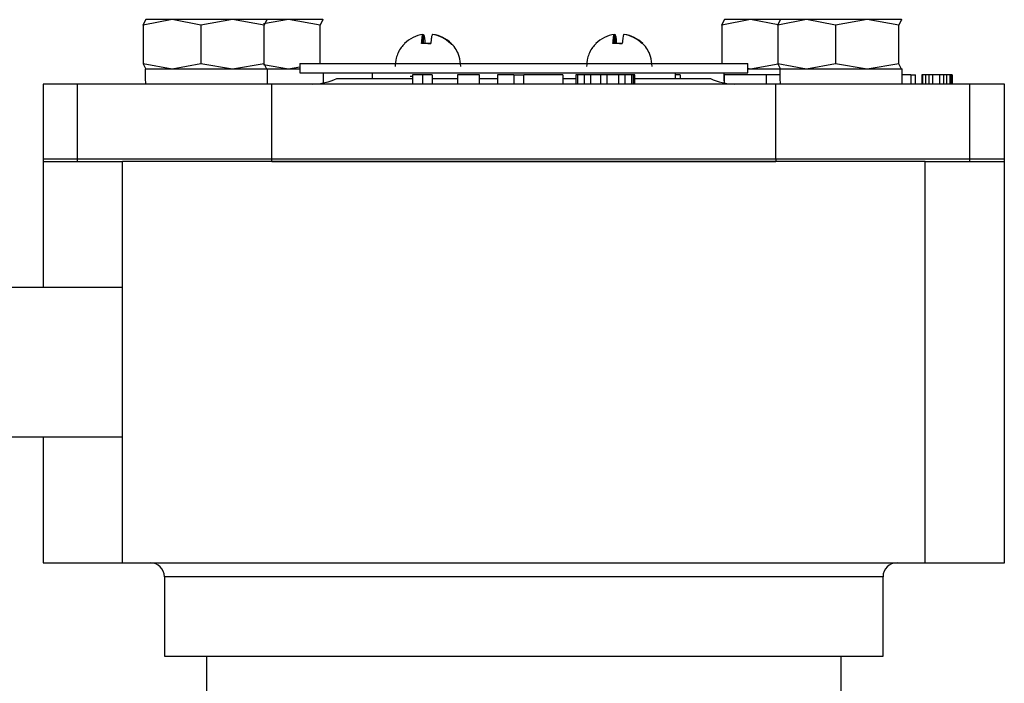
# Model space of a CAD drawing. Header units: millimetres. Extents: x 181 to 1242, y 71 to 1037.
# Tile 25 of 30: x 864 to 969, y 610 to 681. Entities that reach past the tile are written whole.
import ezdxf

# ---------------------------------------------------------------- set-up
doc = ezdxf.new("R2010")
doc.units = ezdxf.units.MM

msp = doc.modelspace()

# ---------------------------------------------------------------- linework, layer by layer
at = {"color": 7, "linetype": 'Continuous', "lineweight": 25}
for p, q in [((880.18, 681.28), (877.09, 680.7)), ((877.09, 680.7), (877.38, 681.28)), ((877.09, 680.7), (877.09, 676.56)), ((877.36, 681.28), (877.34, 681.27)), ((880.18, 681.28), (877.37, 681.28)), ((883.28, 680.7), (880.18, 681.28)), ((886.67, 681.28), (880.18, 681.28)), ((886.67, 681.28), (883.28, 680.7)), ((883.28, 680.7), (883.28, 676.56)), ((890.05, 680.7), (886.67, 681.28)), ((890.34, 681.28), (886.67, 681.28)), ((892.67, 681.28), (889.98, 680.82)), ((890.34, 681.28), (890.05, 680.7)), ((890.05, 676.56), (890.05, 680.7)), ((890.37, 681.2), (890.34, 681.28)), ((890.38, 681.27), (890.36, 681.28)), ((892.67, 681.28), (890.36, 681.28)), ((896.05, 680.7), (892.67, 681.28)), ((896.34, 681.28), (892.67, 681.28)), ((896.34, 681.28), (896.05, 680.7)), ((896.05, 676.58), (896.05, 680.7)), ((896.37, 681.2), (896.34, 681.28)), ((896.38, 681.27), (896.36, 681.28)), ((942.18, 681.28), (939.09, 680.7)), ((939.09, 680.7), (939.38, 681.28)), ((939.09, 680.7), (939.09, 676.58)), ((939.36, 681.28), (939.34, 681.27)), ((942.18, 681.28), (939.37, 681.28)), ((945.11, 680.73), (942.18, 681.28)), ((945.38, 681.28), (942.18, 681.28)), ((948.18, 681.28), (945.09, 680.7)), ((945.09, 680.7), (945.38, 681.28)), ((945.09, 680.7), (945.09, 676.56)), ((945.36, 681.28), (945.34, 681.27)), ((948.18, 681.28), (945.37, 681.28)), ((951.28, 680.7), (948.18, 681.28)), ((954.67, 681.28), (948.18, 681.28)), ((954.67, 681.28), (951.28, 680.7)), ((951.28, 680.7), (951.28, 676.56)), ((958.05, 680.7), (954.67, 681.28)), ((958.34, 681.28), (954.67, 681.28)), ((958.34, 681.28), (958.05, 680.7)), ((958.05, 676.56), (958.05, 680.7)), ((958.37, 681.2), (958.34, 681.28)), ((958.38, 681.27), (958.36, 681.28)), ((907.07, 679.69), (907.14, 679.7)), ((907.07, 678.71), (907.07, 679.7)), ((907.14, 678.72), (907.14, 679.7)), ((908.14, 679.7), (908.14, 679.69)), ((927.57, 679.69), (927.65, 679.7)), ((927.57, 678.71), (927.57, 679.7)), ((927.65, 678.72), (927.65, 679.7)), ((928.65, 679.7), (928.65, 679.69)), ((910.11, 678.71), (910.03, 678.71)), ((930.61, 678.71), (930.54, 678.71)), ((880.18, 675.98), (877.09, 676.56)), ((877.09, 676.56), (877.38, 675.98)), ((883.28, 676.56), (880.18, 675.98)), ((886.67, 675.98), (883.28, 676.56)), ((890.05, 676.56), (886.67, 675.98)), ((892.67, 675.98), (889.98, 676.44)), ((890.34, 675.98), (890.05, 676.56)), ((893.86, 676.58), (893.86, 675.58)), ((893.86, 676.58), (941.86, 676.58)), ((941.86, 675.58), (941.86, 676.58)), ((945.11, 676.52), (942.18, 675.98)), ((948.18, 675.98), (945.09, 676.56)), ((945.09, 676.56), (945.38, 675.98)), ((951.28, 676.56), (948.18, 675.98)), ((954.67, 675.98), (951.28, 676.56)), ((958.05, 676.56), (954.67, 675.98)), ((958.34, 675.98), (958.05, 676.56)), ((877.31, 675.98), (877.31, 675.21)), ((890.41, 675.98), (877.31, 675.98)), ((877.34, 675.99), (877.36, 675.98)), ((890.37, 676.05), (890.34, 675.98)), ((890.36, 675.98), (890.38, 675.99)), ((893.86, 675.98), (890.36, 675.98)), ((890.41, 674.38), (890.41, 675.98)), ((893.86, 676.18), (892.67, 675.98)), ((893.86, 675.58), (941.86, 675.58)), ((896.41, 674.49), (896.41, 675.58)), ((901.61, 675.58), (901.61, 674.98)), ((905.96, 675.38), (905.96, 674.38)), ((907.01, 675.38), (905.96, 675.38)), ((907.01, 675.38), (907.01, 674.38)), ((908.06, 675.38), (907.01, 675.38)), ((908.06, 675.38), (908.06, 674.38)), ((910.77, 675.38), (910.77, 674.38)), ((911.95, 675.38), (910.77, 675.38)), ((913.13, 675.38), (911.95, 675.38)), ((913.13, 674.38), (913.13, 675.38)), ((915.06, 675.38), (915.06, 674.38)), ((916.81, 675.38), (915.06, 675.38)), ((916.81, 675.38), (916.81, 674.38)), ((916.81, 675.38), (917.86, 675.38)), ((922.06, 675.38), (917.86, 675.38)), ((917.86, 674.38), (917.86, 675.38)), ((922.06, 675.38), (922.06, 674.38)), ((923.46, 675.38), (923.46, 674.38)), ((923.63, 675.38), (923.46, 675.38)), ((923.63, 675.38), (923.63, 674.38)), ((924.33, 675.38), (923.63, 675.38)), ((924.33, 675.38), (924.33, 674.38)), ((925.03, 675.38), (924.33, 675.38)), ((925.03, 675.38), (925.03, 674.38)), ((926.08, 675.38), (925.03, 675.38)), ((926.08, 675.38), (926.08, 674.38)), ((926.78, 675.38), (926.08, 675.38)), ((926.78, 675.38), (926.78, 674.38)), ((928.01, 675.38), (926.78, 675.38)), ((928.01, 675.38), (928.01, 674.38)), ((928.71, 675.38), (928.01, 675.38)), ((928.71, 675.38), (928.71, 674.38)), ((929.41, 675.38), (928.71, 675.38)), ((929.41, 675.38), (929.41, 674.38)), ((929.58, 675.38), (929.41, 675.38)), ((929.58, 675.38), (929.58, 674.38)), ((929.76, 675.38), (929.58, 675.38)), ((929.76, 674.38), (929.76, 675.38)), ((934.11, 674.98), (934.11, 675.58)), ((934.62, 675.38), (934.11, 675.38)), ((934.62, 675.38), (934.62, 674.98)), ((939.31, 675.58), (939.31, 675.21)), ((939.34, 675.38), (939.34, 674.49)), ((943.86, 675.38), (939.34, 675.38)), ((945.31, 675.98), (941.82, 675.98)), ((942.18, 675.98), (941.86, 676.04)), ((943.86, 674.38), (943.86, 675.38)), ((945.31, 675.38), (943.86, 675.38)), ((945.31, 675.98), (945.31, 675.21)), ((958.41, 675.98), (945.31, 675.98)), ((945.34, 675.99), (945.36, 675.98)), ((958.37, 676.05), (958.34, 675.98)), ((958.36, 675.98), (958.38, 675.99)), ((958.41, 674.38), (958.41, 675.98)), ((959.35, 675.38), (958.41, 675.38)), ((959.35, 675.38), (959.35, 674.38)), ((959.35, 675.38), (959.85, 675.38)), ((959.85, 674.38), (959.85, 675.38)), ((960.52, 675.38), (960.52, 674.38)), ((960.6, 675.38), (960.52, 675.38)), ((960.6, 675.38), (960.6, 674.38)), ((960.93, 675.38), (960.6, 675.38)), ((960.93, 675.38), (960.93, 674.38)), ((961.27, 675.38), (960.93, 675.38)), ((961.27, 675.38), (961.27, 674.38)), ((961.68, 675.38), (961.27, 675.38)), ((961.68, 675.38), (961.68, 674.38)), ((962.43, 675.38), (961.68, 675.38)), ((962.43, 675.38), (962.43, 674.38)), ((962.85, 675.38), (962.43, 675.38)), ((962.85, 675.38), (962.85, 674.38)), ((963.18, 675.38), (962.85, 675.38)), ((963.18, 675.38), (963.18, 674.38)), ((963.52, 675.38), (963.18, 675.38)), ((963.52, 675.38), (963.52, 674.38)), ((963.68, 675.38), (963.52, 675.38)), ((963.68, 675.38), (963.68, 674.38)), ((963.77, 675.38), (963.68, 675.38)), ((963.77, 675.38), (963.77, 674.38)), ((866.36, 674.38), (866.36, 666.38)), ((870.06, 674.38), (866.36, 674.38)), ((870.06, 666.38), (870.06, 674.38)), ((890.86, 674.38), (870.06, 674.38)), ((890.86, 666.38), (890.86, 674.38)), ((944.86, 674.38), (890.86, 674.38)), ((897.85, 674.98), (905.96, 674.98)), ((908.06, 674.98), (910.77, 674.98)), ((913.13, 674.98), (915.06, 674.98)), ((922.06, 674.98), (923.46, 674.98)), ((929.76, 674.98), (937.87, 674.98)), ((944.86, 666.38), (944.86, 674.38)), ((965.65, 674.38), (944.86, 674.38)), ((965.65, 666.38), (965.65, 674.38)), ((969.36, 674.38), (965.65, 674.38)), ((969.36, 666.38), (969.36, 674.38)), ((866.36, 666.38), (866.36, 666.08)), ((866.36, 666.38), (870.06, 666.38)), ((866.36, 666.08), (866.36, 652.58)), ((866.36, 666.08), (870.06, 666.08)), ((870.06, 666.38), (890.86, 666.38)), ((870.06, 666.08), (870.06, 666.38)), ((870.06, 666.08), (874.86, 666.08)), ((874.86, 623.08), (874.86, 666.08)), ((960.86, 666.08), (874.86, 666.08)), ((890.86, 666.38), (944.86, 666.38)), ((890.86, 666.08), (890.86, 666.38)), ((890.86, 666.08), (944.86, 666.08)), ((944.86, 666.38), (965.65, 666.38)), ((944.86, 666.38), (944.86, 666.08)), ((960.86, 666.08), (965.65, 666.08)), ((960.86, 623.08), (960.86, 666.08)), ((965.65, 666.38), (969.36, 666.38)), ((965.65, 666.08), (965.65, 666.38)), ((965.65, 666.08), (969.36, 666.08)), ((969.36, 666.08), (969.36, 666.38)), ((969.36, 623.08), (969.36, 666.08)), ((874.86, 652.58), (819.41, 652.58)), ((819.41, 636.58), (874.86, 636.58)), ((866.36, 636.58), (866.36, 623.08)), ((866.36, 623.08), (874.86, 623.08)), ((874.86, 623.08), (960.86, 623.08)), ((960.86, 623.08), (969.36, 623.08)), ((879.36, 621.58), (879.36, 613.08)), ((956.36, 613.08), (956.36, 621.58)), ((879.36, 613.08), (956.36, 613.08)), ((883.86, 613.08), (883.86, 601.08)), ((951.86, 601.08), (951.86, 613.08))]:
    msp.add_line(p, q, dxfattribs=at)
at = {"color": 8, "linetype": 'Continuous', "lineweight": 25}
for p, q in [((918.23, 621.58), (879.36, 621.58)), ((956.36, 621.58), (918.23, 621.58))]:
    msp.add_line(p, q, dxfattribs=at)
at = {"color": 7, "linetype": 'Continuous', "lineweight": 25}
for centre, radius, start, end in [((907.57, 676.28), 3.46, 98.3012, 135.4505), ((907.56, 676.28), 3.46, 44.5495, 81.6988), ((907.64, 676.28), 3.46, 44.5495, 81.6988), ((928.07, 676.28), 3.46, 98.3012, 135.4505), ((928.07, 676.28), 3.46, 44.5495, 81.6988), ((928.15, 676.28), 3.46, 44.5495, 81.6988), ((895.23, 680.38), 6, 270, 295.8419), ((940.48, 680.38), 6, 244.1581, 270), ((877.86, 621.58), 1.5, 360, 90), ((957.86, 621.58), 1.5, 90, 180)]:
    msp.add_arc(centre, radius, start, end, dxfattribs=at)
for centre in [(883.86, 675.98), (945.86, 675.98), (951.86, 675.98)]:
    msp.add_ellipse(centre, major_axis=(0.87, 9.96), ratio=0.651458, start_param=1.704407, end_param=1.788778, dxfattribs=at)
for points, knots in [([(906.92, 678.71), (906.94, 678.96), (906.98, 679.46), (907.04, 679.62), (907.07, 679.7)], [0, 0, 0, 0, 0.521026, 1, 1, 1, 1]), ([(907.14, 679.7), (907.17, 679.61), (907.23, 679.44), (907.27, 678.94), (907.29, 678.71)], [0, 0, 0, 0, 0.521026, 1, 1, 1, 1]), ([(908.06, 679.7), (908.03, 679.61), (907.98, 679.44), (907.93, 678.94), (907.91, 678.71)], [0, 0, 0, 0, 0.521026, 1, 1, 1, 1]), ([(927.42, 678.71), (927.44, 678.96), (927.49, 679.46), (927.55, 679.62), (927.57, 679.7)], [0, 0, 0, 0, 0.521026, 1, 1, 1, 1]), ([(927.65, 679.7), (927.68, 679.61), (927.74, 679.44), (927.78, 678.94), (927.8, 678.71)], [0, 0, 0, 0, 0.521026, 1, 1, 1, 1]), ([(928.57, 679.7), (928.54, 679.61), (928.48, 679.44), (928.44, 678.94), (928.42, 678.71)], [0, 0, 0, 0, 0.521026, 1, 1, 1, 1]), ([(905.12, 678.71), (904.99, 678.58), (904.7, 678.3), (904.4, 677.75), (904.15, 677.07), (904.11, 676.56), (904.09, 676.26)], [0, 0, 0, 0, 0.202476, 0.440846, 0.675095, 1, 1, 1, 1]), ([(907.91, 678.71), (907.75, 678.72), (907.41, 678.74), (907.08, 678.72), (906.92, 678.71)], [0, 0, 0, 0, 0.5, 1, 1, 1, 1]), ([(907.6, 678.72), (907.67, 678.73), (907.77, 678.74), (907.87, 678.73), (907.91, 678.73)], [0, 0, 0, 0, 0.613389, 1, 1, 1, 1]), ([(911.12, 676.26), (911.09, 676.62), (911.04, 677.14), (910.76, 677.84), (910.49, 678.33), (910.2, 678.61), (910.09, 678.71)], [0, 0, 0, 0, 0.3960883, 0.5595299, 0.832232, 1, 1, 1, 1]), ([(925.63, 678.71), (925.49, 678.58), (925.21, 678.3), (924.91, 677.75), (924.65, 677.07), (924.62, 676.56), (924.6, 676.26)], [0, 0, 0, 0, 0.202476, 0.440846, 0.675095, 1, 1, 1, 1]), ([(928.42, 678.71), (928.25, 678.72), (927.92, 678.74), (927.59, 678.72), (927.42, 678.71)], [0, 0, 0, 0, 0.5, 1, 1, 1, 1]), ([(928.11, 678.72), (928.17, 678.73), (928.28, 678.74), (928.38, 678.73), (928.42, 678.73)], [0, 0, 0, 0, 0.613389, 1, 1, 1, 1]), ([(931.62, 676.26), (931.59, 676.62), (931.55, 677.14), (931.26, 677.84), (930.99, 678.33), (930.71, 678.61), (930.6, 678.71)], [0, 0, 0, 0, 0.3960883, 0.5595299, 0.832232, 1, 1, 1, 1]), ([(905.96, 675.18), (905.85, 675.18), (905.71, 675.18), (905.69, 675.18), (905.69, 675.18)], [0, 0, 0, 0, 0.79263, 1, 1, 1, 1])]:
    msp.add_open_spline(points, degree=3, knots=knots, dxfattribs=at)

doc.saveas('drawing.dxf')
